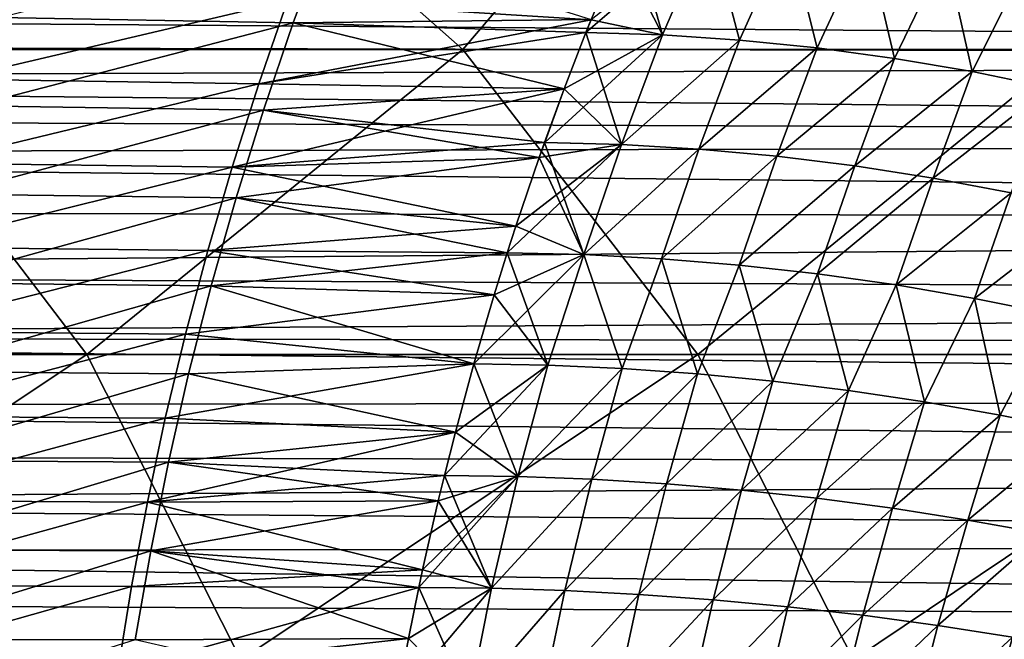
# Model space of a CAD drawing. Header units: metres. Extents: x -31 to 127, y -24 to 31.
# Tile 114 of 150: x 50.68 to 62.4, y 7.5 to 14.87. Entities that reach past the tile are written whole.
import ezdxf

# ---------------------------------------------------------------- set-up
doc = ezdxf.new("R2010")
doc.units = ezdxf.units.M
doc.layers.add('solid_12_381_041_XXX', color=7, linetype='CONTINUOUS')

msp = doc.modelspace()

# ---------------------------------------------------------------- linework, layer by layer
at = {"layer": 'solid_12_381_041_XXX'}
for points in [[(48.711674, 14.51859, 115.965416), (51.854797, 18.146242, 115.65966), (44.663704, 18.146175, 115.649071)], [(48.711674, 14.51859, 115.965416), (55.952419, 14.518593, 115.966393), (51.854797, 18.146242, 115.65966)], [(55.952419, 14.518593, 115.966393), (59.045612, 18.146196, 115.652184), (51.854797, 18.146242, 115.65966)], [(55.952419, 14.518593, 115.966393), (63.193275, 14.518505, 115.935463), (59.045612, 18.146196, 115.652184)], [(63.193275, 14.518505, 115.935463), (66.239548, 18.146038, 115.631584), (59.045612, 18.146196, 115.652184)], [(58.887302, 15.987773, 141.704514), (57.418591, 14.720519, 141.601074), (57.479641, 14.874347, 141.611755)], [(58.887302, 15.987773, 141.704514), (58.329556, 14.692177, 141.61232), (57.418591, 14.720519, 141.601074)], [(58.329517, 14.69219, 145.559998), (57.956772, 16.021696, 145.477005), (57.819183, 15.700223, 145.501099)], [(58.329517, 14.69219, 145.559998), (58.887264, 15.987787, 145.467804), (57.956772, 16.021696, 145.477005)], [(58.329517, 14.69219, 145.559998), (59.24638, 14.631194, 145.548203), (58.887264, 15.987787, 145.467804)], [(58.887302, 15.987773, 141.704514), (59.246418, 14.631179, 141.624115), (58.329556, 14.692177, 141.61232)], [(59.24638, 14.631194, 145.548203), (59.822121, 15.91767, 145.458145), (58.887264, 15.987787, 145.467804)], [(58.887302, 15.987773, 141.704514), (59.822155, 15.917654, 141.714172), (59.246418, 14.631179, 141.624115)], [(50.439346, 14.89878, 141.534012), (54.319172, 15.873388, 141.646423), (53.936638, 14.836653, 141.566635)], [(53.936638, 14.836653, 141.566635), (54.319172, 15.873388, 141.646423), (57.479641, 14.874347, 141.611755)], [(59.24638, 14.631194, 145.548203), (60.167206, 14.538136, 145.535828), (59.822121, 15.91767, 145.458145)], [(59.822155, 15.917654, 141.714172), (60.167244, 14.53812, 141.636475), (59.246418, 14.631179, 141.624115)], [(60.167206, 14.538136, 145.535828), (60.759346, 15.81203, 145.447998), (59.822121, 15.91767, 145.458145)], [(59.822155, 15.917654, 141.714172), (60.75938, 15.812013, 141.724319), (60.167244, 14.53812, 141.636475)], [(57.479389, 14.873818, 145.560593), (57.819183, 15.700223, 145.501099), (53.866783, 15.097164, 145.587967)], [(58.329517, 14.69219, 145.559998), (57.819183, 15.700223, 145.501099), (57.479389, 14.873818, 145.560593)], [(60.167206, 14.538136, 145.535828), (61.08984, 14.413034, 145.522919), (60.759346, 15.81203, 145.447998)], [(60.75938, 15.812013, 141.724319), (61.089878, 14.413017, 141.649399), (60.167244, 14.53812, 141.636475)], [(61.08984, 14.413034, 145.522919), (61.696701, 15.670967, 145.437408), (60.759346, 15.81203, 145.447998)], [(60.75938, 15.812013, 141.724319), (61.696735, 15.670949, 141.734909), (61.089878, 14.413017, 141.649399)], [(61.08984, 14.413034, 145.522919), (62.012127, 14.255908, 145.509491), (61.696701, 15.670967, 145.437408)], [(61.696735, 15.670949, 141.734909), (62.012161, 14.25589, 141.662827), (61.089878, 14.413017, 141.649399)], [(62.012127, 14.255908, 145.509491), (62.631943, 15.494583, 145.426376), (61.696701, 15.670967, 145.437408)], [(61.696735, 15.670949, 141.734909), (62.631973, 15.494564, 141.745941), (62.012161, 14.25589, 141.662827)], [(62.012127, 14.255908, 145.509491), (62.931908, 14.066774, 145.495544), (62.631943, 15.494583, 145.426376)], [(62.631973, 15.494564, 141.745941), (62.931942, 14.066755, 141.676773), (62.012161, 14.25589, 141.662827)], [(105.000549, 15.182162, 101.642044), (105.000938, 14.410846, 101.099251), (29.049013, 14.988933, 101.502846)], [(53.866783, 15.097164, 145.587967), (50.186985, 15.16416, 145.62059), (49.889462, 14.166681, 145.697525)], [(53.524925, 14.109812, 145.660156), (53.866783, 15.097164, 145.587967), (49.889462, 14.166681, 145.697525)], [(57.479389, 14.873818, 145.560593), (53.866783, 15.097164, 145.587967), (53.524925, 14.109812, 145.660156)], [(105.000938, 14.410846, 101.099251), (29.535139, 14.582333, 101.216789), (29.049013, 14.988933, 101.502846)], [(50.128925, 13.848935, 141.455048), (50.439346, 14.89878, 141.534012), (53.936638, 14.836653, 141.566635)], [(50.128925, 13.848935, 141.455048), (53.936638, 14.836653, 141.566635), (53.582607, 13.796848, 141.492401)], [(57.418552, 14.720536, 145.571243), (57.479389, 14.873818, 145.560593), (53.524925, 14.109812, 145.660156)], [(53.582607, 13.796848, 141.492401), (53.936638, 14.836653, 141.566635), (57.161079, 14.051603, 141.555984)], [(53.936638, 14.836653, 141.566635), (57.479641, 14.874347, 141.611755), (57.418591, 14.720519, 141.601074)], [(53.936638, 14.836653, 141.566635), (57.418591, 14.720519, 141.601074), (57.161079, 14.051603, 141.555984)], [(58.329517, 14.69219, 145.559998), (57.479389, 14.873818, 145.560593), (57.418552, 14.720536, 145.571243)], [(57.160847, 14.051103, 145.616364), (57.418552, 14.720536, 145.571243), (53.524925, 14.109812, 145.660156)], [(58.329556, 14.692177, 141.61232), (56.927246, 13.412936, 141.51503), (57.161079, 14.051603, 141.555984)], [(58.329556, 14.692177, 141.61232), (57.841103, 13.388607, 141.528397), (56.927246, 13.412936, 141.51503)], [(57.841061, 13.388618, 145.643921), (57.418552, 14.720536, 145.571243), (57.160847, 14.051103, 145.616364)], [(58.329556, 14.692177, 141.61232), (57.161079, 14.051603, 141.555984), (57.418591, 14.720519, 141.601074)], [(57.841061, 13.388618, 145.643921), (58.329517, 14.69219, 145.559998), (57.418552, 14.720536, 145.571243)], [(57.841061, 13.388618, 145.643921), (59.24638, 14.631194, 145.548203), (58.329517, 14.69219, 145.559998)], [(58.329556, 14.692177, 141.61232), (59.246418, 14.631179, 141.624115), (57.841103, 13.388607, 141.528397)], [(105.000938, 14.410846, 101.099251), (30.014841, 14.160686, 100.93087), (29.535139, 14.582333, 101.216789)], [(57.841061, 13.388618, 145.643921), (58.762272, 13.333684, 145.629883), (59.24638, 14.631194, 145.548203)], [(59.246418, 14.631179, 141.624115), (58.762306, 13.333671, 141.542435), (57.841103, 13.388607, 141.528397)], [(58.762272, 13.333684, 145.629883), (60.167206, 14.538136, 145.535828), (59.24638, 14.631194, 145.548203)], [(58.762272, 13.333684, 145.629883), (59.688812, 13.248598, 145.615173), (60.167206, 14.538136, 145.535828)], [(59.246418, 14.631179, 141.624115), (60.167244, 14.53812, 141.636475), (58.762306, 13.333671, 141.542435)], [(60.167244, 14.53812, 141.636475), (59.688847, 13.248584, 141.557129), (58.762306, 13.333671, 141.542435)], [(59.688812, 13.248598, 145.615173), (61.08984, 14.413034, 145.522919), (60.167206, 14.538136, 145.535828)], [(60.167244, 14.53812, 141.636475), (61.089878, 14.413017, 141.649399), (59.688847, 13.248584, 141.557129)], [(105.001587, 13.431684, 100.459618), (30.014841, 14.160686, 100.93087), (105.000938, 14.410846, 101.099251)], [(44.212471, 10.888732, 116.207741), (51.480297, 10.888778, 116.240616), (48.711674, 14.51859, 115.965416)], [(51.480297, 10.888778, 116.240616), (55.952419, 14.518593, 115.966393), (48.711674, 14.51859, 115.965416)], [(51.480297, 10.888778, 116.240616), (58.748672, 10.888756, 116.220085), (55.952419, 14.518593, 115.966393)], [(58.748672, 10.888756, 116.220085), (63.193275, 14.518505, 115.935463), (55.952419, 14.518593, 115.966393)], [(58.748672, 10.888756, 116.220085), (66.014526, 10.888664, 116.173706), (63.193275, 14.518505, 115.935463)], [(59.688812, 13.248598, 145.615173), (60.618481, 13.133311, 145.599838), (61.08984, 14.413034, 145.522919)], [(61.089878, 14.413017, 141.649399), (60.618515, 13.133296, 141.572479), (59.688847, 13.248584, 141.557129)], [(60.618481, 13.133311, 145.599838), (62.012127, 14.255908, 145.509491), (61.08984, 14.413034, 145.522919)], [(61.089878, 14.413017, 141.649399), (62.012161, 14.25589, 141.662827), (60.618515, 13.133296, 141.572479)], [(60.618481, 13.133311, 145.599838), (61.549076, 12.987774, 145.583862), (62.012127, 14.255908, 145.509491)], [(62.012161, 14.25589, 141.662827), (61.54911, 12.987757, 141.588455), (60.618515, 13.133296, 141.572479)], [(61.549076, 12.987774, 145.583862), (62.931908, 14.066774, 145.495544), (62.012127, 14.255908, 145.509491)], [(62.012161, 14.25589, 141.662827), (62.931942, 14.066755, 141.676773), (61.54911, 12.987757, 141.588455)], [(105.001587, 13.431684, 100.459618), (30.487209, 13.723649, 100.645042), (30.014841, 14.160686, 100.93087)], [(53.524925, 14.109812, 145.660156), (49.889462, 14.166681, 145.697525), (49.615833, 13.167278, 145.769089)], [(53.20874, 13.119728, 145.72731), (53.524925, 14.109812, 145.660156), (49.615833, 13.167278, 145.769089)], [(57.160847, 14.051103, 145.616364), (53.524925, 14.109812, 145.660156), (53.20874, 13.119728, 145.72731)], [(61.549076, 12.987774, 145.583862), (62.478394, 12.811934, 145.567307), (62.931908, 14.066774, 145.495544)], [(62.931942, 14.066755, 141.676773), (62.478428, 12.811916, 141.605011), (61.54911, 12.987757, 141.588455)], [(56.927216, 13.41297, 145.657272), (57.160847, 14.051103, 145.616364), (53.20874, 13.119728, 145.72731)], [(53.582607, 13.796848, 141.492401), (57.161079, 14.051603, 141.555984), (56.927246, 13.412936, 141.51503)], [(57.841061, 13.388618, 145.643921), (57.160847, 14.051103, 145.616364), (56.927216, 13.41297, 145.657272)], [(49.845219, 12.796882, 141.382004), (50.128925, 13.848935, 141.455048), (53.582607, 13.796848, 141.492401)], [(105.001587, 13.431684, 100.459618), (30.951366, 13.270567, 100.359024), (30.487209, 13.723649, 100.645042)], [(49.845219, 12.796882, 141.382004), (53.582607, 13.796848, 141.492401), (53.257092, 12.753973, 141.423721)], [(53.257092, 12.753973, 141.423721), (53.582607, 13.796848, 141.492401), (56.863438, 13.232876, 141.50386)], [(53.582607, 13.796848, 141.492401), (56.927246, 13.412936, 141.51503), (56.863438, 13.232876, 141.50386)], [(105.002342, 12.483524, 99.884964), (30.951366, 13.270567, 100.359024), (105.001587, 13.431684, 100.459618)], [(56.863228, 13.232405, 145.668488), (56.927216, 13.41297, 145.657272), (53.20874, 13.119728, 145.72731)], [(57.841103, 13.388607, 141.528397), (56.482796, 12.098987, 141.43721), (56.585747, 12.416609, 141.455246)], [(57.841103, 13.388607, 141.528397), (57.394943, 12.078475, 141.452469), (56.482796, 12.098987, 141.43721)], [(57.841103, 13.388607, 141.528397), (56.585747, 12.416609, 141.455246), (56.863438, 13.232876, 141.50386)], [(57.394901, 12.078485, 145.719849), (56.927216, 13.41297, 145.657272), (56.863228, 13.232405, 145.668488)], [(57.841103, 13.388607, 141.528397), (56.863438, 13.232876, 141.50386), (56.927246, 13.412936, 141.51503)], [(57.394901, 12.078485, 145.719849), (57.841061, 13.388618, 145.643921), (56.927216, 13.41297, 145.657272)], [(57.394901, 12.078485, 145.719849), (58.762272, 13.333684, 145.629883), (57.841061, 13.388618, 145.643921)], [(57.841103, 13.388607, 141.528397), (58.762306, 13.333671, 141.542435), (57.394943, 12.078475, 141.452469)], [(105.002342, 12.483524, 99.884964), (31.599051, 12.594847, 99.950272), (30.951366, 13.270567, 100.359024)], [(57.394901, 12.078485, 145.719849), (58.315529, 12.029942, 145.703842), (58.762272, 13.333684, 145.629883)], [(58.762306, 13.333671, 141.542435), (58.315567, 12.02993, 141.468475), (57.394943, 12.078475, 141.452469)], [(58.315529, 12.029942, 145.703842), (59.688812, 13.248598, 145.615173), (58.762272, 13.333684, 145.629883)], [(58.315529, 12.029942, 145.703842), (59.242554, 11.953584, 145.687073), (59.688812, 13.248598, 145.615173)], [(58.762306, 13.333671, 141.542435), (59.688847, 13.248584, 141.557129), (58.315567, 12.02993, 141.468475)], [(59.688847, 13.248584, 141.557129), (59.242592, 11.953571, 141.485245), (58.315567, 12.02993, 141.468475)], [(59.242554, 11.953584, 145.687073), (60.618481, 13.133311, 145.599838), (59.688812, 13.248598, 145.615173)], [(59.688847, 13.248584, 141.557129), (60.618515, 13.133296, 141.572479), (59.242592, 11.953571, 141.485245)], [(53.20874, 13.119728, 145.72731), (49.615833, 13.167278, 145.769089), (49.366093, 12.165952, 145.835281)], [(52.918224, 12.126911, 145.789444), (53.20874, 13.119728, 145.72731), (49.366093, 12.165952, 145.835281)], [(56.585556, 12.416167, 145.717102), (53.20874, 13.119728, 145.72731), (52.918224, 12.126911, 145.789444)], [(56.585556, 12.416167, 145.717102), (56.863228, 13.232405, 145.668488), (53.20874, 13.119728, 145.72731)], [(53.257092, 12.753973, 141.423721), (56.863438, 13.232876, 141.50386), (56.585747, 12.416609, 141.455246)], [(57.394901, 12.078485, 145.719849), (56.863228, 13.232405, 145.668488), (56.585556, 12.416167, 145.717102)], [(59.242554, 11.953584, 145.687073), (60.173794, 11.849302, 145.669571), (60.618481, 13.133311, 145.599838)], [(60.618515, 13.133296, 141.572479), (60.173828, 11.849288, 141.502747), (59.242592, 11.953571, 141.485245)], [(60.173794, 11.849302, 145.669571), (61.549076, 12.987774, 145.583862), (60.618481, 13.133311, 145.599838)], [(60.618515, 13.133296, 141.572479), (61.54911, 12.987757, 141.588455), (60.173828, 11.849288, 141.502747)], [(60.173794, 11.849302, 145.669571), (61.107059, 11.716986, 145.651367), (61.549076, 12.987774, 145.583862)], [(61.54911, 12.987757, 141.588455), (61.107094, 11.716971, 141.520935), (60.173828, 11.849288, 141.502747)], [(61.107059, 11.716986, 145.651367), (62.478394, 12.811934, 145.567307), (61.549076, 12.987774, 145.583862)], [(61.54911, 12.987757, 141.588455), (62.478428, 12.811916, 141.605011), (61.107094, 11.716971, 141.520935)], [(49.588226, 11.74262, 141.31488), (49.845219, 12.796882, 141.382004), (53.257092, 12.753973, 141.423721)], [(61.107059, 11.716986, 145.651367), (62.040169, 11.556524, 145.632507), (62.478394, 12.811934, 145.567307)], [(62.478428, 12.811916, 141.605011), (62.040199, 11.556509, 141.53981), (61.107094, 11.716971, 141.520935)], [(62.040169, 11.556524, 145.632507), (63.404236, 12.605741, 145.550171), (62.478394, 12.811934, 145.567307)], [(62.478428, 12.811916, 141.605011), (63.404266, 12.605722, 141.622147), (62.040199, 11.556509, 141.53981)], [(49.588226, 11.74262, 141.31488), (53.257092, 12.753973, 141.423721), (52.960079, 11.708028, 141.36058)], [(52.960079, 11.708028, 141.36058), (53.257092, 12.753973, 141.423721), (56.482796, 12.098987, 141.43721)], [(53.257092, 12.753973, 141.423721), (56.585747, 12.416609, 141.455246), (56.482796, 12.098987, 141.43721)], [(105.002342, 12.483524, 99.884964), (32.245518, 11.868877, 99.534996), (31.599051, 12.594847, 99.950272)], [(62.040169, 11.556524, 145.632507), (62.970928, 11.367808, 145.612991), (63.404236, 12.605741, 145.550171)], [(63.404266, 12.605722, 141.622147), (62.970959, 11.367792, 141.559326), (62.040199, 11.556509, 141.53981)], [(105.002342, 12.483524, 99.884964), (105.003242, 11.505983, 99.337685), (32.245518, 11.868877, 99.534996)], [(56.482761, 12.099015, 145.735107), (56.585556, 12.416167, 145.717102), (52.918224, 12.126911, 145.789444)], [(57.394901, 12.078485, 145.719849), (56.585556, 12.416167, 145.717102), (56.482761, 12.099015, 145.735107)], [(52.918224, 12.126911, 145.789444), (49.366093, 12.165952, 145.835281), (49.140247, 11.162702, 145.896088)], [(52.653378, 11.131363, 145.846542), (52.918224, 12.126911, 145.789444), (49.140247, 11.162702, 145.896088)], [(56.327011, 11.600811, 145.762375), (52.918224, 12.126911, 145.789444), (52.653378, 11.131363, 145.846542)], [(56.327011, 11.600811, 145.762375), (56.482761, 12.099015, 145.735107), (52.918224, 12.126911, 145.789444)], [(52.960079, 11.708028, 141.36058), (56.482796, 12.098987, 141.43721), (56.327179, 11.601223, 141.409958)], [(57.394943, 12.078475, 141.452469), (56.085236, 10.778712, 141.367599), (56.327179, 11.601223, 141.409958)], [(57.394943, 12.078475, 141.452469), (56.963284, 10.762587, 141.383942), (56.085236, 10.778712, 141.367599)], [(56.963245, 10.762596, 145.788376), (56.482761, 12.099015, 145.735107), (56.327011, 11.600811, 145.762375)], [(57.394943, 12.078475, 141.452469), (56.327179, 11.601223, 141.409958), (56.482796, 12.098987, 141.43721)], [(56.963245, 10.762596, 145.788376), (57.394901, 12.078485, 145.719849), (56.482761, 12.099015, 145.735107)], [(56.963245, 10.762596, 145.788376), (57.850025, 10.723022, 145.77124), (57.394901, 12.078485, 145.719849)], [(57.394943, 12.078475, 141.452469), (57.850063, 10.723012, 141.401077), (56.963284, 10.762587, 141.383942)], [(57.850025, 10.723022, 145.77124), (58.315529, 12.029942, 145.703842), (57.394901, 12.078485, 145.719849)], [(57.394943, 12.078475, 141.452469), (58.315567, 12.02993, 141.468475), (57.850063, 10.723012, 141.401077)], [(57.850025, 10.723022, 145.77124), (58.743614, 10.659858, 145.753342), (58.315529, 12.029942, 145.703842)], [(58.315567, 12.02993, 141.468475), (58.743652, 10.659846, 141.418976), (57.850063, 10.723012, 141.401077)], [(58.743614, 10.659858, 145.753342), (59.242554, 11.953584, 145.687073), (58.315529, 12.029942, 145.703842)], [(58.315567, 12.02993, 141.468475), (59.242592, 11.953571, 141.485245), (58.743652, 10.659846, 141.418976)], [(58.743614, 10.659858, 145.753342), (59.642101, 10.572959, 145.734695), (59.242554, 11.953584, 145.687073)], [(59.242592, 11.953571, 141.485245), (59.642136, 10.572947, 141.437622), (58.743652, 10.659846, 141.418976)], [(59.642101, 10.572959, 145.734695), (60.173794, 11.849302, 145.669571), (59.242554, 11.953584, 145.687073)], [(59.242592, 11.953571, 141.485245), (60.173828, 11.849288, 141.502747), (59.642136, 10.572947, 141.437622)], [(105.003242, 11.505983, 99.337685), (32.89188, 11.095727, 99.120605), (32.245518, 11.868877, 99.534996)], [(59.642101, 10.572959, 145.734695), (60.543564, 10.462183, 145.715317), (60.173794, 11.849302, 145.669571)], [(60.173828, 11.849288, 141.502747), (60.543598, 10.46217, 141.457001), (59.642136, 10.572947, 141.437622)], [(60.543564, 10.462183, 145.715317), (61.107059, 11.716986, 145.651367), (60.173794, 11.849302, 145.669571)], [(60.173828, 11.849288, 141.502747), (61.107094, 11.716971, 141.520935), (60.543598, 10.46217, 141.457001)], [(49.357944, 10.686151, 141.253677), (49.588226, 11.74262, 141.31488), (52.960079, 11.708028, 141.36058)], [(60.543564, 10.462183, 145.715317), (61.446083, 10.327386, 145.695251), (61.107059, 11.716986, 145.651367)], [(61.107094, 11.716971, 141.520935), (61.446114, 10.327373, 141.477066), (60.543598, 10.46217, 141.457001)], [(61.446083, 10.327386, 145.695251), (62.040169, 11.556524, 145.632507), (61.107059, 11.716986, 145.651367)], [(61.107094, 11.716971, 141.520935), (62.040199, 11.556509, 141.53981), (61.446114, 10.327373, 141.477066)], [(49.357944, 10.686151, 141.253677), (52.960079, 11.708028, 141.36058), (52.691578, 10.659012, 141.302994)], [(56.085197, 10.778725, 145.804718), (56.327011, 11.600811, 145.762375), (52.653378, 11.131363, 145.846542)], [(52.691578, 10.659012, 141.302994), (52.960079, 11.708028, 141.36058), (56.085236, 10.778712, 141.367599)], [(52.960079, 11.708028, 141.36058), (56.327179, 11.601223, 141.409958), (56.085236, 10.778712, 141.367599)], [(56.963245, 10.762596, 145.788376), (56.327011, 11.600811, 145.762375), (56.085197, 10.778725, 145.804718)], [(103.852417, 11.002945, 99.070328), (32.89188, 11.095727, 99.120605), (105.003242, 11.505983, 99.337685)], [(61.446083, 10.327386, 145.695251), (62.34774, 10.168426, 145.67453), (62.040169, 11.556524, 145.632507)], [(62.040199, 11.556509, 141.53981), (62.347771, 10.168411, 141.497787), (61.446114, 10.327373, 141.477066)], [(62.34774, 10.168426, 145.67453), (62.970928, 11.367808, 145.612991), (62.040169, 11.556524, 145.632507)], [(62.040199, 11.556509, 141.53981), (62.970959, 11.367792, 141.559326), (62.347771, 10.168411, 141.497787)], [(62.34774, 10.168426, 145.67453), (63.246616, 9.985157, 145.653168), (62.970928, 11.367808, 145.612991)], [(62.970959, 11.367792, 141.559326), (63.246647, 9.985143, 141.51915), (62.347771, 10.168411, 141.497787)], [(52.653378, 11.131363, 145.846542), (49.140247, 11.162702, 145.896088), (48.93829, 10.157529, 145.951538)], [(52.414204, 10.133081, 145.898636), (52.653378, 11.131363, 145.846542), (48.93829, 10.157529, 145.951538)], [(56.085197, 10.778725, 145.804718), (52.653378, 11.131363, 145.846542), (52.414204, 10.133081, 145.898636)], [(102.735916, 10.354203, 98.750389), (33.539074, 10.277116, 98.711868), (32.89188, 11.095727, 99.120605)], [(102.735916, 10.354203, 98.750389), (32.89188, 11.095727, 99.120605), (103.852417, 11.002945, 99.070328)], [(46.025307, 7.255846, 116.415291), (51.480297, 10.888778, 116.240616), (44.212471, 10.888732, 116.207741)], [(46.025307, 7.255846, 116.415291), (53.313038, 7.255866, 116.43795), (51.480297, 10.888778, 116.240616)], [(53.313038, 7.255866, 116.43795), (58.748672, 10.888756, 116.220085), (51.480297, 10.888778, 116.240616)], [(55.864685, 9.966336, 145.843323), (56.085197, 10.778725, 145.804718), (52.414204, 10.133081, 145.898636)], [(52.691578, 10.659012, 141.302994), (56.085236, 10.778712, 141.367599), (55.864819, 9.966688, 141.32901)], [(53.313038, 7.255866, 116.43795), (60.600319, 7.25584, 116.405624), (58.748672, 10.888756, 116.220085)], [(56.606148, 9.438834, 145.848419), (56.085197, 10.778725, 145.804718), (55.864685, 9.966336, 145.843323)], [(56.963284, 10.762587, 141.383942), (55.864819, 9.966688, 141.32901), (56.085236, 10.778712, 141.367599)], [(56.606148, 9.438834, 145.848419), (56.963245, 10.762596, 145.788376), (56.085197, 10.778725, 145.804718)], [(60.600319, 7.25584, 116.405624), (66.014526, 10.888664, 116.173706), (58.748672, 10.888756, 116.220085)], [(60.600319, 7.25584, 116.405624), (67.881393, 7.255768, 116.356506), (66.014526, 10.888664, 116.173706)], [(49.154373, 9.627473, 141.19841), (49.357944, 10.686151, 141.253677), (52.691578, 10.659012, 141.302994)], [(56.963284, 10.762587, 141.383942), (55.734341, 9.451249, 141.306152), (55.864819, 9.966688, 141.32901)], [(56.963284, 10.762587, 141.383942), (56.60619, 9.438826, 141.323898), (55.734341, 9.451249, 141.306152)], [(56.606148, 9.438834, 145.848419), (57.850025, 10.723022, 145.77124), (56.963245, 10.762596, 145.788376)], [(56.606148, 9.438834, 145.848419), (57.486889, 9.405236, 145.829865), (57.850025, 10.723022, 145.77124)], [(56.963284, 10.762587, 141.383942), (57.850063, 10.723012, 141.401077), (56.60619, 9.438826, 141.323898)], [(57.850063, 10.723012, 141.401077), (57.486927, 9.405227, 141.342453), (56.60619, 9.438826, 141.323898)], [(57.486889, 9.405236, 145.829865), (58.743614, 10.659858, 145.753342), (57.850025, 10.723022, 145.77124)], [(57.486889, 9.405236, 145.829865), (58.374802, 9.350675, 145.810486), (58.743614, 10.659858, 145.753342)], [(57.850063, 10.723012, 141.401077), (58.743652, 10.659846, 141.418976), (57.486927, 9.405227, 141.342453)], [(58.743652, 10.659846, 141.418976), (58.37484, 9.350665, 141.361832), (57.486927, 9.405227, 141.342453)], [(58.374802, 9.350675, 145.810486), (59.642101, 10.572959, 145.734695), (58.743614, 10.659858, 145.753342)], [(58.743652, 10.659846, 141.418976), (59.642136, 10.572947, 141.437622), (58.37484, 9.350665, 141.361832)], [(49.154373, 9.627473, 141.19841), (52.691578, 10.659012, 141.302994), (52.45158, 9.606927, 141.250977)], [(52.45158, 9.606927, 141.250977), (52.691578, 10.659012, 141.302994), (55.864819, 9.966688, 141.32901)], [(58.374802, 9.350675, 145.810486), (59.268078, 9.274977, 145.790314), (59.642101, 10.572959, 145.734695)], [(59.642136, 10.572947, 141.437622), (59.268112, 9.274965, 141.382004), (58.37484, 9.350665, 141.361832)], [(59.268078, 9.274977, 145.790314), (60.543564, 10.462183, 145.715317), (59.642101, 10.572959, 145.734695)], [(59.642136, 10.572947, 141.437622), (60.543598, 10.46217, 141.457001), (59.268112, 9.274965, 141.382004)], [(59.268078, 9.274977, 145.790314), (60.164898, 9.177966, 145.769379), (60.543564, 10.462183, 145.715317)], [(60.543598, 10.46217, 141.457001), (60.164932, 9.177955, 141.402939), (59.268112, 9.274965, 141.382004)], [(60.164898, 9.177966, 145.769379), (61.446083, 10.327386, 145.695251), (60.543564, 10.462183, 145.715317)], [(60.543598, 10.46217, 141.457001), (61.446114, 10.327373, 141.477066), (60.164932, 9.177955, 141.402939)], [(101.663414, 9.543761, 98.373253), (33.539074, 10.277116, 98.711868), (102.735916, 10.354203, 98.750389)], [(60.164898, 9.177966, 145.769379), (61.063454, 9.059469, 145.747711), (61.446083, 10.327386, 145.695251)], [(61.446114, 10.327373, 141.477066), (61.063484, 9.059457, 141.424606), (60.164932, 9.177955, 141.402939)], [(61.063454, 9.059469, 145.747711), (62.34774, 10.168426, 145.67453), (61.446083, 10.327386, 145.695251)], [(61.446114, 10.327373, 141.477066), (62.347771, 10.168411, 141.497787), (61.063484, 9.059457, 141.424606)], [(101.663414, 9.543761, 98.373253), (33.977528, 9.697367, 98.444481), (33.539074, 10.277116, 98.711868)], [(52.414204, 10.133081, 145.898636), (48.93829, 10.157529, 145.951538), (48.760227, 9.150432, 146.001602)], [(52.200703, 9.132069, 145.945679), (52.414204, 10.133081, 145.898636), (48.760227, 9.150432, 146.001602)], [(55.864685, 9.966336, 145.843323), (52.414204, 10.133081, 145.898636), (52.200703, 9.132069, 145.945679)], [(61.063454, 9.059469, 145.747711), (61.961933, 8.919311, 145.725327), (62.34774, 10.168426, 145.67453)], [(62.347771, 10.168411, 141.497787), (61.961964, 8.919298, 141.446991), (61.063484, 9.059457, 141.424606)], [(61.961933, 8.919311, 145.725327), (63.246616, 9.985157, 145.653168), (62.34774, 10.168426, 145.67453)], [(62.347771, 10.168411, 141.497787), (63.246647, 9.985143, 141.51915), (61.961964, 8.919298, 141.446991)], [(55.734299, 9.451257, 145.866165), (55.864685, 9.966336, 145.843323), (52.200703, 9.132069, 145.945679)], [(52.45158, 9.606927, 141.250977), (55.864819, 9.966688, 141.32901), (55.734341, 9.451249, 141.306152)], [(56.606148, 9.438834, 145.848419), (55.864685, 9.966336, 145.843323), (55.734299, 9.451257, 145.866165)], [(61.961933, 8.919311, 145.725327), (62.858524, 8.757318, 145.702255), (63.246616, 9.985157, 145.653168)], [(63.246647, 9.985143, 141.51915), (62.858551, 8.757305, 141.470062), (61.961964, 8.919298, 141.446991)], [(101.663414, 9.543761, 98.373253), (34.394791, 9.119767, 98.193474), (33.977528, 9.697367, 98.444481)], [(48.97752, 8.566586, 141.149063), (49.154373, 9.627473, 141.19841), (52.45158, 9.606927, 141.250977)], [(48.97752, 8.566586, 141.149063), (52.45158, 9.606927, 141.250977), (52.240097, 8.551771, 141.204498)], [(52.240097, 8.551771, 141.204498), (52.45158, 9.606927, 141.250977), (55.660755, 9.147082, 141.293274)], [(52.45158, 9.606927, 141.250977), (55.734341, 9.451249, 141.306152), (55.660755, 9.147082, 141.293274)], [(100.711258, 8.626493, 97.994698), (34.394791, 9.119767, 98.193474), (101.663414, 9.543761, 98.373253)], [(55.660637, 9.146759, 145.879059), (55.734299, 9.451257, 145.866165), (52.200703, 9.132069, 145.945679)], [(56.60619, 9.438826, 141.323898), (55.430466, 8.117956, 141.252945), (55.475105, 8.327863, 141.260773)], [(56.60619, 9.438826, 141.323898), (56.294029, 8.108267, 141.27182), (55.430466, 8.117956, 141.252945)], [(56.60619, 9.438826, 141.323898), (55.475105, 8.327863, 141.260773), (55.660755, 9.147082, 141.293274)], [(56.293991, 8.108274, 145.900497), (55.734299, 9.451257, 145.866165), (55.660637, 9.146759, 145.879059)], [(56.60619, 9.438826, 141.323898), (55.660755, 9.147082, 141.293274), (55.734341, 9.451249, 141.306152)], [(56.293991, 8.108274, 145.900497), (56.606148, 9.438834, 145.848419), (55.734299, 9.451257, 145.866165)], [(56.293991, 8.108274, 145.900497), (57.486889, 9.405236, 145.829865), (56.606148, 9.438834, 145.848419)], [(56.293991, 8.108274, 145.900497), (57.166382, 8.080471, 145.880768), (57.486889, 9.405236, 145.829865)], [(56.60619, 9.438826, 141.323898), (57.486927, 9.405227, 141.342453), (56.294029, 8.108267, 141.27182)], [(57.486927, 9.405227, 141.342453), (57.16642, 8.080463, 141.29155), (56.294029, 8.108267, 141.27182)], [(57.166382, 8.080471, 145.880768), (58.374802, 9.350675, 145.810486), (57.486889, 9.405236, 145.829865)], [(57.486927, 9.405227, 141.342453), (58.37484, 9.350665, 141.361832), (57.16642, 8.080463, 141.29155)], [(57.166382, 8.080471, 145.880768), (58.045963, 8.034489, 145.860184), (58.374802, 9.350675, 145.810486)], [(58.37484, 9.350665, 141.361832), (58.045998, 8.03448, 141.312134), (57.16642, 8.080463, 141.29155)], [(58.045963, 8.034489, 145.860184), (59.268078, 9.274977, 145.790314), (58.374802, 9.350675, 145.810486)], [(58.045963, 8.034489, 145.860184), (58.931068, 7.970135, 145.838791), (59.268078, 9.274977, 145.790314)], [(58.37484, 9.350665, 141.361832), (59.268112, 9.274965, 141.382004), (58.045998, 8.03448, 141.312134)], [(59.268112, 9.274965, 141.382004), (58.931103, 7.970125, 141.333527), (58.045998, 8.03448, 141.312134)], [(58.931068, 7.970135, 145.838791), (60.164898, 9.177966, 145.769379), (59.268078, 9.274977, 145.790314)], [(59.268112, 9.274965, 141.382004), (60.164932, 9.177955, 141.402939), (58.931103, 7.970125, 141.333527)], [(52.200703, 9.132069, 145.945679), (48.760227, 9.150432, 146.001602), (48.606056, 8.141411, 146.04631)], [(55.475002, 8.327569, 145.91156), (55.660637, 9.146759, 145.879059), (52.200703, 9.132069, 145.945679)], [(52.240097, 8.551771, 141.204498), (55.660755, 9.147082, 141.293274), (55.475105, 8.327863, 141.260773)], [(56.293991, 8.108274, 145.900497), (55.660637, 9.146759, 145.879059), (55.475002, 8.327569, 145.91156)], [(58.931068, 7.970135, 145.838791), (59.820034, 7.887217, 145.816605), (60.164898, 9.177966, 145.769379)], [(60.164932, 9.177955, 141.402939), (59.820068, 7.887207, 141.355713), (58.931103, 7.970125, 141.333527)], [(59.820034, 7.887217, 145.816605), (61.063454, 9.059469, 145.747711), (60.164898, 9.177966, 145.769379)], [(60.164932, 9.177955, 141.402939), (61.063484, 9.059457, 141.424606), (59.820068, 7.887207, 141.355713)], [(100.711258, 8.626493, 97.994698), (34.78944, 8.542238, 97.959473), (34.394791, 9.119767, 98.193474)], [(52.012867, 8.128324, 145.987717), (52.200703, 9.132069, 145.945679), (48.606056, 8.141411, 146.04631)], [(55.475002, 8.327569, 145.91156), (52.200703, 9.132069, 145.945679), (52.012867, 8.128324, 145.987717)], [(59.820034, 7.887217, 145.816605), (60.711205, 7.785542, 145.79364), (61.063454, 9.059469, 145.747711)], [(61.063484, 9.059457, 141.424606), (60.711235, 7.785532, 141.378677), (59.820068, 7.887207, 141.355713)], [(60.711205, 7.785542, 145.79364), (61.961933, 8.919311, 145.725327), (61.063454, 9.059469, 145.747711)], [(61.063484, 9.059457, 141.424606), (61.961964, 8.919298, 141.446991), (60.711235, 7.785532, 141.378677)], [(60.711205, 7.785542, 145.79364), (61.602909, 7.664919, 145.769958), (61.961933, 8.919311, 145.725327)], [(61.961964, 8.919298, 141.446991), (61.60294, 7.664908, 141.402359), (60.711235, 7.785532, 141.378677)], [(61.602909, 7.664919, 145.769958), (62.858524, 8.757318, 145.702255), (61.961933, 8.919311, 145.725327)], [(61.961964, 8.919298, 141.446991), (62.858551, 8.757305, 141.470062), (61.60294, 7.664908, 141.402359)], [(61.602909, 7.664919, 145.769958), (62.493488, 7.525156, 145.745544), (62.858524, 8.757318, 145.702255)], [(62.858551, 8.757305, 141.470062), (62.493519, 7.525145, 141.426773), (61.60294, 7.664908, 141.402359)], [(99.902351, 7.642428, 97.628105), (34.78944, 8.542238, 97.959473), (100.711258, 8.626493, 97.994698)], [(48.827377, 7.503492, 141.105637), (48.97752, 8.566586, 141.149063), (52.240097, 8.551771, 141.204498)], [(48.827377, 7.503492, 141.105637), (52.240097, 8.551771, 141.204498), (52.057117, 7.493545, 141.163559)], [(52.057117, 7.493545, 141.163559), (52.240097, 8.551771, 141.204498), (55.30748, 7.507985, 141.231415)], [(52.240097, 8.551771, 141.204498), (55.430466, 8.117956, 141.252945), (55.30748, 7.507985, 141.231415)], [(52.240097, 8.551771, 141.204498), (55.475105, 8.327863, 141.260773), (55.430466, 8.117956, 141.252945)], [(99.902351, 7.642428, 97.628105), (35.159813, 7.964255, 97.739021), (34.78944, 8.542238, 97.959473)], [(55.430424, 8.117962, 145.919373), (55.475002, 8.327569, 145.91156), (52.012867, 8.128324, 145.987717)], [(56.293991, 8.108274, 145.900497), (55.475002, 8.327569, 145.91156), (55.430424, 8.117962, 145.919373)], [(52.012867, 8.128324, 145.987717), (48.606056, 8.141411, 146.04631), (48.475777, 7.130467, 146.085632)], [(51.850704, 7.121846, 146.024704), (52.012867, 8.128324, 145.987717), (48.475777, 7.130467, 146.085632)], [(55.430424, 8.117962, 145.919373), (52.012867, 8.128324, 145.987717), (51.850704, 7.121846, 146.024704)], [(55.307388, 7.50772, 145.940918), (55.430424, 8.117962, 145.919373), (51.850704, 7.121846, 146.024704)], [(56.294029, 8.108267, 141.27182), (55.173412, 6.778051, 141.207947), (55.30748, 7.507985, 141.231415)], [(56.294029, 8.108267, 141.27182), (56.028042, 6.77086, 141.227737), (55.173412, 6.778051, 141.207947)], [(56.028004, 6.770865, 145.94458), (55.430424, 8.117962, 145.919373), (55.307388, 7.50772, 145.940918)], [(56.294029, 8.108267, 141.27182), (55.30748, 7.507985, 141.231415), (55.430466, 8.117956, 141.252945)], [(56.028004, 6.770865, 145.94458), (56.293991, 8.108274, 145.900497), (55.430424, 8.117962, 145.919373)], [(56.028004, 6.770865, 145.94458), (57.166382, 8.080471, 145.880768), (56.293991, 8.108274, 145.900497)], [(56.294029, 8.108267, 141.27182), (57.16642, 8.080463, 141.29155), (56.028042, 6.77086, 141.227737)], [(56.028004, 6.770865, 145.94458), (56.89098, 6.748556, 145.92392), (57.166382, 8.080471, 145.880768)], [(57.16642, 8.080463, 141.29155), (56.891014, 6.74855, 141.248398), (56.028042, 6.77086, 141.227737)], [(56.89098, 6.748556, 145.92392), (58.045963, 8.034489, 145.860184), (57.166382, 8.080471, 145.880768)], [(56.89098, 6.748556, 145.92392), (57.760818, 6.710934, 145.90239), (58.045963, 8.034489, 145.860184)], [(57.16642, 8.080463, 141.29155), (58.045998, 8.03448, 141.312134), (56.891014, 6.74855, 141.248398)], [(58.045998, 8.03448, 141.312134), (57.760853, 6.710927, 141.269913), (56.891014, 6.74855, 141.248398)], [(57.760818, 6.710934, 145.90239), (58.931068, 7.970135, 145.838791), (58.045963, 8.034489, 145.860184)], [(57.760818, 6.710934, 145.90239), (58.636044, 6.657803, 145.880051), (58.931068, 7.970135, 145.838791)], [(58.045998, 8.03448, 141.312134), (58.931103, 7.970125, 141.333527), (57.760853, 6.710927, 141.269913)], [(58.931103, 7.970125, 141.333527), (58.636078, 6.657795, 141.292267), (57.760853, 6.710927, 141.269913)], [(58.636044, 6.657803, 145.880051), (59.820034, 7.887217, 145.816605), (58.931068, 7.970135, 145.838791)], [(58.931103, 7.970125, 141.333527), (59.820068, 7.887207, 141.355713), (58.636078, 6.657795, 141.292267)], [(99.902351, 7.642428, 97.628105), (35.712475, 7.005709, 97.420624), (35.159813, 7.964255, 97.739021)], [(58.636044, 6.657803, 145.880051), (59.515182, 6.588966, 145.856888), (59.820034, 7.887217, 145.816605)], [(59.820068, 7.887207, 141.355713), (59.515217, 6.588958, 141.31543), (58.636078, 6.657795, 141.292267)], [(59.515182, 6.588966, 145.856888), (60.711205, 7.785542, 145.79364), (59.820034, 7.887217, 145.816605)], [(59.820068, 7.887207, 141.355713), (60.711235, 7.785532, 141.378677), (59.515217, 6.588958, 141.31543)], [(59.515182, 6.588966, 145.856888), (60.396755, 6.504229, 145.832947), (60.711205, 7.785542, 145.79364)], [(60.711235, 7.785532, 141.378677), (60.39679, 6.50422, 141.339371), (59.515217, 6.588958, 141.31543)], [(60.396755, 6.504229, 145.832947), (61.602909, 7.664919, 145.769958), (60.711205, 7.785542, 145.79364)], [(60.711235, 7.785532, 141.378677), (61.60294, 7.664908, 141.402359), (60.39679, 6.50422, 141.339371)], [(99.190849, 6.554271, 97.287514), (35.712475, 7.005709, 97.420624), (99.902351, 7.642428, 97.628105)], [(60.396755, 6.504229, 145.832947), (61.279285, 6.403392, 145.808258), (61.602909, 7.664919, 145.769958)], [(61.60294, 7.664908, 141.402359), (61.279316, 6.403384, 141.364059), (60.39679, 6.50422, 141.339371)], [(61.279285, 6.403392, 145.808258), (62.493488, 7.525156, 145.745544), (61.602909, 7.664919, 145.769958)], [(61.60294, 7.664908, 141.402359), (62.493519, 7.525145, 141.426773), (61.279316, 6.403384, 141.364059)], [(48.703949, 6.43819, 141.068146), (48.827377, 7.503492, 141.105637), (52.057117, 7.493545, 141.163559)], [(55.17337, 6.778056, 145.964371), (55.307388, 7.50772, 145.940918), (51.850704, 7.121846, 146.024704)], [(52.057117, 7.493545, 141.163559), (55.30748, 7.507985, 141.231415), (55.173412, 6.778051, 141.207947)], [(56.028004, 6.770865, 145.94458), (55.307388, 7.50772, 145.940918), (55.17337, 6.778056, 145.964371)], [(61.279285, 6.403392, 145.808258), (62.161293, 6.286262, 145.782822), (62.493488, 7.525156, 145.745544)], [(62.493519, 7.525145, 141.426773), (62.161324, 6.286253, 141.389496), (61.279316, 6.403384, 141.364059)], [(62.161293, 6.286262, 145.782822), (63.381271, 7.366161, 145.720444), (62.493488, 7.525156, 145.745544)], [(62.493519, 7.525145, 141.426773), (63.381302, 7.36615, 141.451874), (62.161324, 6.286253, 141.389496)]]:
    msp.add_3dface(points, dxfattribs=at)

doc.saveas('drawing.dxf')
